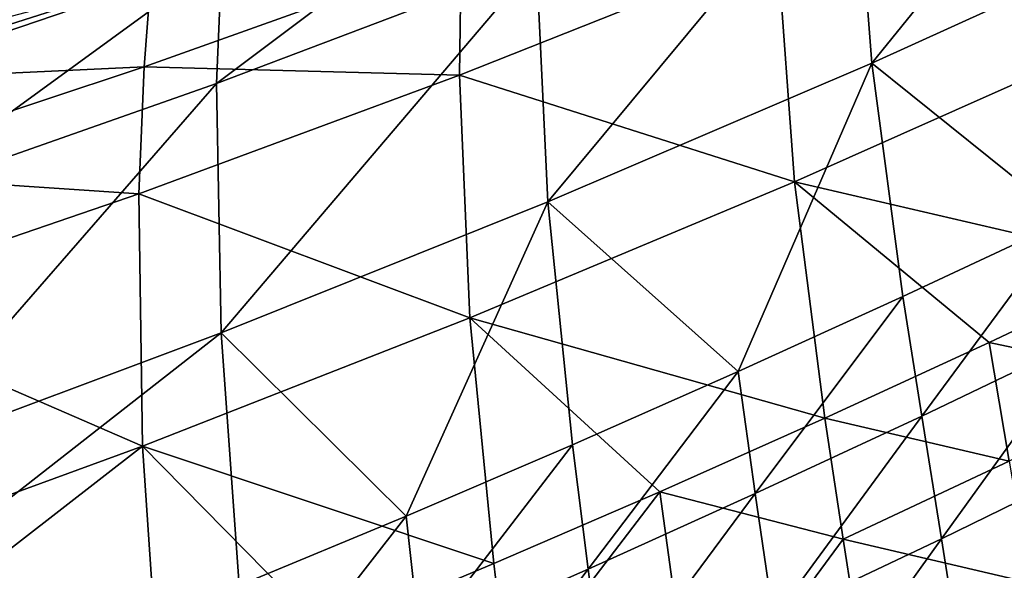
# Model space of a CAD drawing. Header units: metres. Extents: x 0 to 1400, y -1400 to 0.
# Tile 180 of 256: x 825 to 862, y -1184 to -1164. Entities that reach past the tile are written whole.
import ezdxf

# ---------------------------------------------------------------- set-up
doc = ezdxf.new("R2010")
doc.units = ezdxf.units.M

msp = doc.modelspace()

# ---------------------------------------------------------------- linework, layer by layer
at = {"layer": 'None'}
for points in [[(868.235046, -1151.450195, -423.075348), (856.341797, -1156.611694, -423.02655), (857.010742, -1165.296387, -366.753967)], [(868.235046, -1151.450195, -423.075348), (857.010742, -1165.296387, -366.753967), (869.142212, -1159.777222, -366.817993)], [(853.451233, -1160.97876, -423.498535), (865.377319, -1155.926025, -423.526886), (866.252136, -1164.362549, -367.24292)], [(856.341797, -1156.611694, -423.02655), (844.346985, -1161.483154, -422.976624), (844.769714, -1170.531616, -366.688629)], [(856.341797, -1156.611694, -423.02655), (844.769714, -1170.531616, -366.688629), (857.010742, -1165.296387, -366.753967)], [(844.40509, -1156.934814, -451.166168), (832.256958, -1166.061768, -422.92569), (844.346985, -1161.483154, -422.976624)], [(844.40509, -1156.934814, -451.166168), (832.449341, -1161.327881, -451.126434), (832.256958, -1166.061768, -422.92569)], [(832.566223, -1158.041626, -470.851196), (820.408264, -1165.424561, -451.085907), (832.449341, -1161.327881, -451.126434)], [(832.566223, -1158.041626, -470.851196), (820.602844, -1161.968506, -471.066742), (820.408264, -1165.424561, -451.085907)], [(869.142212, -1159.777222, -366.817993), (857.010742, -1165.296387, -366.753967), (864.382446, -1171.202637, -310.62326)], [(829.769714, -1162.113403, -471.387878), (841.502136, -1161.144531, -451.65155), (829.521423, -1165.435669, -451.633575)], [(829.521423, -1165.435669, -451.633575), (841.502136, -1161.144531, -451.65155), (841.428223, -1165.744873, -423.469818)], [(841.502136, -1161.144531, -451.65155), (853.451233, -1160.97876, -423.498535), (841.428223, -1165.744873, -423.469818)], [(841.428223, -1165.744873, -423.469818), (853.451233, -1160.97876, -423.498535), (854.089478, -1169.776245, -367.193695)], [(853.451233, -1160.97876, -423.498535), (866.252136, -1164.362549, -367.24292), (854.089478, -1169.776245, -367.193695)], [(832.449341, -1161.327881, -451.126434), (820.078064, -1170.345581, -422.87381), (832.256958, -1166.061768, -422.92569)], [(832.449341, -1161.327881, -451.126434), (820.408264, -1165.424561, -451.085907), (820.078064, -1170.345581, -422.87381)], [(844.346985, -1161.483154, -422.976624), (832.256958, -1166.061768, -422.92569), (832.425232, -1175.479858, -366.62204)], [(844.346985, -1161.483154, -422.976624), (832.425232, -1175.479858, -366.62204), (844.769714, -1170.531616, -366.688629)], [(817.653442, -1165.98291, -471.624268), (829.769714, -1162.113403, -471.387878), (829.521423, -1165.435669, -451.633575)], [(829.769714, -1162.113403, -471.387878), (817.653442, -1165.98291, -471.624268), (824.552368, -1163.506226, -473.135162)], [(866.252136, -1164.362549, -367.24292), (867.62677, -1172.921143, -311.094269), (854.089478, -1169.776245, -367.193695)], [(857.010742, -1165.296387, -366.753967), (844.769714, -1170.531616, -366.688629), (851.961365, -1176.939331, -310.549194)], [(851.961365, -1176.939331, -310.549194), (858.186707, -1174.105469, -310.586426), (857.010742, -1165.296387, -366.753967)], [(857.010742, -1165.296387, -366.753967), (858.186707, -1174.105469, -310.586426), (864.382446, -1171.202637, -310.62326)], [(817.653442, -1165.98291, -471.624268), (829.521423, -1165.435669, -451.633575), (817.459229, -1169.433716, -451.615326)], [(817.459229, -1169.433716, -451.615326), (829.521423, -1165.435669, -451.633575), (829.314209, -1170.22168, -423.440704)], [(829.521423, -1165.435669, -451.633575), (841.428223, -1165.744873, -423.469818), (829.314209, -1170.22168, -423.440704)], [(829.314209, -1170.22168, -423.440704), (841.428223, -1165.744873, -423.469818), (841.821655, -1174.909302, -367.143921)], [(841.428223, -1165.744873, -423.469818), (854.089478, -1169.776245, -367.193695), (841.821655, -1174.909302, -367.143921)], [(832.256958, -1166.061768, -422.92569), (819.983276, -1180.138062, -366.554321), (832.425232, -1175.479858, -366.62204)], [(832.256958, -1166.061768, -422.92569), (820.078064, -1170.345581, -422.87381), (819.983276, -1180.138062, -366.554321)], [(817.459229, -1169.433716, -451.615326), (829.314209, -1170.22168, -423.440704), (817.115112, -1174.406494, -423.411255)], [(841.821655, -1174.909302, -367.143921), (854.089478, -1169.776245, -367.193695), (855.236084, -1178.693359, -311.03421)], [(867.62677, -1172.921143, -311.094269), (861.446106, -1175.841187, -311.064331), (854.089478, -1169.776245, -367.193695)], [(854.089478, -1169.776245, -367.193695), (861.446106, -1175.841187, -311.064331), (855.236084, -1178.693359, -311.03421)], [(817.115112, -1174.406494, -423.411255), (829.314209, -1170.22168, -423.440704), (829.454285, -1179.758179, -367.093689)], [(829.314209, -1170.22168, -423.440704), (841.821655, -1174.909302, -367.143921), (829.454285, -1179.758179, -367.093689)], [(844.769714, -1170.531616, -366.688629), (832.425232, -1175.479858, -366.62204), (839.4245, -1182.398315, -310.473724)], [(845.707092, -1179.703735, -310.511627), (844.769714, -1170.531616, -366.688629), (839.4245, -1182.398315, -310.473724)], [(844.769714, -1170.531616, -366.688629), (845.707092, -1179.703735, -310.511627), (851.961365, -1176.939331, -310.549194)], [(864.382446, -1171.202637, -310.62326), (858.186707, -1174.105469, -310.586426), (858.893372, -1178.623901, -282.550934)], [(858.893372, -1178.623901, -282.550934), (865.147949, -1175.631592, -282.588837), (864.382446, -1171.202637, -310.62326)], [(868.432983, -1177.312988, -283.07605), (861.446106, -1175.841187, -311.064331), (867.62677, -1172.921143, -311.094269)], [(858.186707, -1174.105469, -310.586426), (851.961365, -1176.939331, -310.549194), (852.60791, -1181.548462, -282.512695)], [(858.186707, -1174.105469, -310.586426), (852.60791, -1181.548462, -282.512695), (858.893372, -1178.623901, -282.550934)], [(817.115112, -1174.406494, -423.411255), (829.454285, -1179.758179, -367.093689), (816.993042, -1184.319336, -367.043091)], [(829.454285, -1179.758179, -367.093689), (841.821655, -1174.909302, -367.143921), (842.730896, -1184.192505, -310.973511)], [(841.821655, -1174.909302, -367.143921), (848.997498, -1181.477417, -311.003937), (842.730896, -1184.192505, -310.973511)], [(841.821655, -1174.909302, -367.143921), (855.236084, -1178.693359, -311.03421), (848.997498, -1181.477417, -311.003937)], [(832.425232, -1175.479858, -366.62204), (819.983276, -1180.138062, -366.554321), (820.150024, -1185.068237, -338.438843)], [(833.11438, -1185.022583, -310.435516), (832.425232, -1175.479858, -366.62204), (820.150024, -1185.068237, -338.438843)], [(832.425232, -1175.479858, -366.62204), (833.11438, -1185.022583, -310.435516), (839.4245, -1182.398315, -310.473724)], [(859.640808, -1183.254517, -254.551147), (865.147949, -1175.631592, -282.588837), (858.893372, -1178.623901, -282.550934)], [(865.147949, -1175.631592, -282.588837), (859.640808, -1183.254517, -254.551147), (865.956238, -1180.171997, -254.589203)], [(861.446106, -1175.841187, -311.064331), (862.195007, -1180.322388, -283.045258), (855.236084, -1178.693359, -311.03421)], [(868.432983, -1177.312988, -283.07605), (862.195007, -1180.322388, -283.045258), (861.446106, -1175.841187, -311.064331)], [(851.961365, -1176.939331, -310.549194), (845.707092, -1179.703735, -310.511627), (846.292358, -1184.404663, -282.47406)], [(851.961365, -1176.939331, -310.549194), (846.292358, -1184.404663, -282.47406), (852.60791, -1181.548462, -282.512695)], [(855.236084, -1178.693359, -311.03421), (855.926514, -1183.265015, -283.014252), (848.997498, -1181.477417, -311.003937)], [(858.893372, -1178.623901, -282.550934), (852.60791, -1181.548462, -282.512695), (853.293396, -1186.270264, -254.512711)], [(853.293396, -1186.270264, -254.512711), (859.640808, -1183.254517, -254.551147), (858.893372, -1178.623901, -282.550934)], [(855.236084, -1178.693359, -311.03421), (862.195007, -1180.322388, -283.045258), (855.926514, -1183.265015, -283.014252)], [(816.993042, -1184.319336, -367.043091), (829.454285, -1179.758179, -367.093689), (817.146973, -1189.307739, -338.922058)], [(829.454285, -1179.758179, -367.093689), (830.116333, -1189.414185, -310.912292), (817.146973, -1189.307739, -338.922058)], [(830.116333, -1189.414185, -310.912292), (829.454285, -1179.758179, -367.093689), (836.436951, -1186.838257, -310.942963)], [(829.454285, -1179.758179, -367.093689), (842.730896, -1184.192505, -310.973511), (836.436951, -1186.838257, -310.942963)], [(845.707092, -1179.703735, -310.511627), (839.4245, -1182.398315, -310.473724), (839.947205, -1187.191895, -282.435089)], [(845.707092, -1179.703735, -310.511627), (839.947205, -1187.191895, -282.435089), (846.292358, -1184.404663, -282.47406)], [(865.956238, -1180.171997, -254.589203), (859.640808, -1183.254517, -254.551147), (860.400452, -1188.024414, -226.589523)], [(860.400452, -1188.024414, -226.589523), (866.779541, -1184.85083, -226.626877), (865.956238, -1180.171997, -254.589203)], [(862.195007, -1180.322388, -283.045258), (862.984558, -1184.915527, -255.0625), (855.926514, -1183.265015, -283.014252)], [(842.730896, -1184.192505, -310.973511), (848.997498, -1181.477417, -311.003937), (843.300537, -1188.947876, -282.951813)], [(848.997498, -1181.477417, -311.003937), (850.295593, -1190.916626, -255.000412), (843.300537, -1188.947876, -282.951813)], [(852.60791, -1181.548462, -282.512695), (846.292358, -1184.404663, -282.47406), (846.914551, -1189.218872, -254.473923)], [(852.60791, -1181.548462, -282.512695), (846.914551, -1189.218872, -254.473923), (853.293396, -1186.270264, -254.512711)], [(848.997498, -1181.477417, -311.003937), (855.926514, -1183.265015, -283.014252), (850.295593, -1190.916626, -255.000412)], [(839.4245, -1182.398315, -310.473724), (833.11438, -1185.022583, -310.435516), (833.573181, -1189.909912, -282.395782)], [(839.4245, -1182.398315, -310.473724), (833.573181, -1189.909912, -282.395782), (839.947205, -1187.191895, -282.435089)], [(850.295593, -1190.916626, -255.000412), (855.926514, -1183.265015, -283.014252), (856.65564, -1187.949219, -255.03154)], [(853.988037, -1191.132324, -226.551788), (859.640808, -1183.254517, -254.551147), (853.293396, -1186.270264, -254.512711)], [(859.640808, -1183.254517, -254.551147), (853.988037, -1191.132324, -226.551788), (860.400452, -1188.024414, -226.589523)], [(855.926514, -1183.265015, -283.014252), (862.984558, -1184.915527, -255.0625), (856.65564, -1187.949219, -255.03154)], [(836.436951, -1186.838257, -310.942963), (842.730896, -1184.192505, -310.973511), (843.300537, -1188.947876, -282.951813)], [(846.292358, -1184.404663, -282.47406), (839.947205, -1187.191895, -282.435089), (840.504822, -1192.099609, -254.434769)], [(846.292358, -1184.404663, -282.47406), (840.504822, -1192.099609, -254.434769), (846.914551, -1189.218872, -254.473923)]]:
    msp.add_3dface(points, dxfattribs=at)

doc.saveas('drawing.dxf')
